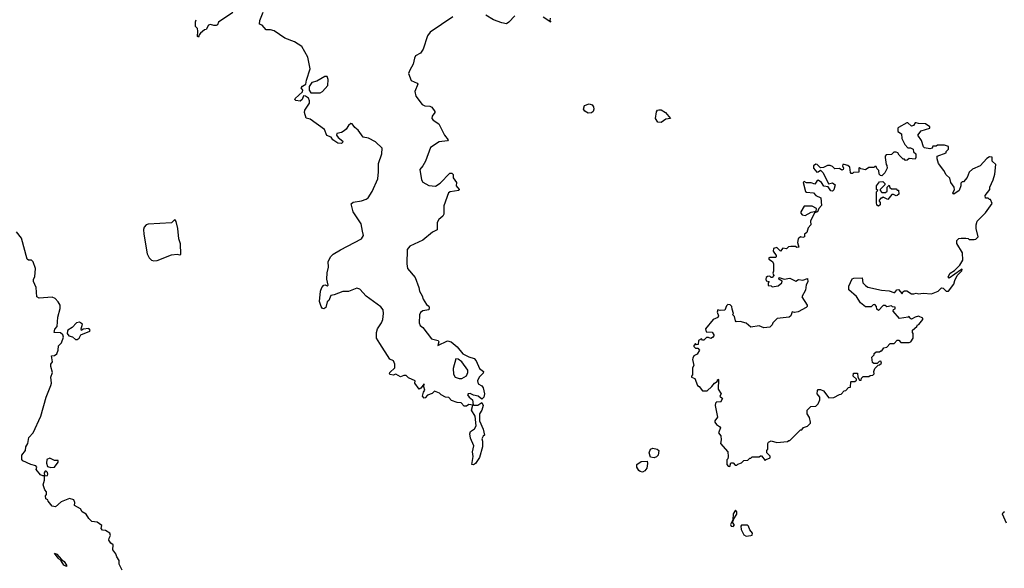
# Model space of a CAD drawing. Extents: x 2240384 to 2404287, y 351326 to 526670.
# Tile 36 of 256: x 2272829 to 2281172, y 410728 to 415372. Entities that reach past the tile are written whole.
import ezdxf

# ---------------------------------------------------------------- set-up
doc = ezdxf.new("R2010")
doc.units = 0

msp = doc.modelspace()

# ---------------------------------------------------------------- linework, layer by layer
at = {"layer": '0CON20XD'}
for points in [[(2274635, 415433.8), (2274515, 415351.2), (2274505, 415328.8), (2274495, 415323.3), (2274475, 415321.9), (2274445, 415331.4), (2274428, 415325), (2274410, 415290), (2274395, 415287.5), (2274361.3, 415258.7), (2274350, 415245), (2274345, 415223.8), (2274335, 415230), (2274339.2, 415275), (2274335, 415297.5), (2274320, 415315), (2274318.1, 415355), (2274325, 415372)], [(2276499.2, 415395), (2276308, 415265), (2276285.6, 415235), (2276248.1, 415121.9), (2276225, 415090), (2276184, 415065), (2276174.2, 415045), (2276164.4, 414995.6), (2276133.8, 414945), (2276124.1, 414915.9), (2276147, 414857), (2276196.7, 414835), (2276202, 414825), (2276178, 414765), (2276185.8, 414725.8), (2276240, 414655), (2276263.2, 414643.2), (2276305, 414640), (2276320.8, 414630.8), (2276346, 414595), (2276346, 414585), (2276323.8, 414555), (2276320, 414535), (2276331.2, 414521.2), (2276380.3, 414490.3), (2276430, 414395), (2276460, 414355), (2276453.3, 414346.7), (2276383.2, 414336.8), (2276310.3, 414289.7), (2276267.1, 414175), (2276245, 414134.3), (2276218.5, 414105), (2276233.8, 414015), (2276245, 413995.5), (2276295, 413967.1), (2276353.5, 413963.5), (2276393.3, 413986.7), (2276475, 414072.5), (2276491.7, 414071.7), (2276501.7, 414061.7), (2276503.3, 414033.3), (2276530, 413995), (2276527.5, 413965), (2276552.5, 413935), (2276550, 413925), (2276475.7, 413914.3), (2276461.2, 413905), (2276423.4, 413796.6), (2276424.2, 413725), (2276415, 413710), (2276379.7, 413680.3), (2276365.8, 413655), (2276365.6, 413594.4), (2276326.4, 413573.6), (2276246.2, 413505), (2276134.5, 413455.5), (2276113.2, 413426.8), (2276110.6, 413305), (2276115.8, 413265), (2276179.7, 413189.7), (2276210.8, 413105), (2276215.7, 413075), (2276238, 413035), (2276246.7, 413005), (2276275, 412960), (2276295, 412946.2), (2276299.4, 412935), (2276295.6, 412914.4), (2276244.1, 412905.9), (2276226.1, 412893.9), (2276216.2, 412873.8), (2276214.2, 412805), (2276223.8, 412783.8), (2276245.8, 412765), (2276319.2, 412669.2), (2276376, 412656), (2276380, 412645), (2276373, 412613), (2276455, 412653.8), (2276485, 412646.2), (2276535, 412603.3), (2276583.9, 412543.9), (2276635, 412516.7), (2276680, 412505), (2276696.7, 412485), (2276725, 412420), (2276760, 412395), (2276755, 412380), (2276722.5, 412345), (2276707.5, 412315), (2276715, 412290), (2276745, 412272.5), (2276755.8, 412255.8), (2276767.1, 412205), (2276762.3, 412177.7), (2276745, 412160), (2276715, 412184), (2276675, 412192), (2276645, 412208), (2276630, 412205), (2276622.5, 412195), (2276636.2, 412175), (2276665, 412153.8), (2276671.7, 412111.7), (2276677.5, 412107.5), (2276712.1, 412107.9), (2276745, 412132.5), (2276755.6, 412105.6), (2276744.3, 412065), (2276724.4, 412035), (2276724, 411975), (2276755.8, 411905), (2276767.5, 411855), (2276755, 411847.5), (2276743.8, 411825), (2276750, 411805), (2276750, 411755), (2276726, 411665), (2276692.5, 411615), (2276675, 411603.3), (2276660, 411605), (2276671.2, 411675), (2276666.2, 411715), (2276675.8, 411765), (2276648.7, 411828.7), (2276641.9, 411865), (2276648.8, 411885), (2276682.1, 411907.9), (2276695.8, 411935), (2276688.1, 412015), (2276657.1, 412065), (2276668.3, 412108.3), (2276635, 412113.8), (2276615, 412101.2), (2276595, 412101.2), (2276568.8, 412128.8), (2276535, 412130.8), (2276487.9, 412147.9), (2276465, 412173.8), (2276436, 412176), (2276400, 412195), (2276385, 412210), (2276345, 412226.7), (2276323.6, 412206.4), (2276285, 412193.8), (2276265, 412170), (2276255, 412167.5), (2276243.3, 412185), (2276251.2, 412218.8), (2276262.5, 412235), (2276252.5, 412265), (2276255, 412290), (2276228.8, 412251.2), (2276215, 412243.3), (2276177.5, 412295), (2276180, 412315), (2276125, 412340), (2276105, 412360), (2276085, 412360), (2276055, 412348.8), (2276015, 412370), (2275995, 412363.3), (2275967, 412367), (2275962.5, 412375), (2275966.7, 412385), (2276008.8, 412425), (2276009.2, 412455), (2275997.5, 412485), (2275965, 412497.5), (2275879.5, 412629.5), (2275852.2, 412675), (2275853.1, 412725), (2275861.4, 412755), (2275895.5, 412804.5), (2275905.8, 412835), (2275912.5, 412885), (2275910, 412915), (2275890.6, 412940.6), (2275765, 413031.2), (2275710.5, 413090.5), (2275685, 413100), (2275615, 413070), (2275568.3, 413071.7), (2275495, 413042.5), (2275465, 413037.5), (2275447.5, 412995), (2275435, 412982.5), (2275424.2, 412935.8), (2275405, 412923.3), (2275395, 412926.7), (2275383, 412943), (2275368.8, 412985), (2275378.6, 413075), (2275390, 413105), (2275405, 413124.4), (2275417.6, 413127.6), (2275435, 413120), (2275442.5, 413125), (2275431.1, 413175), (2275435, 413230), (2275446.4, 413276.4), (2275442.5, 413325), (2275465, 413367.5), (2275485, 413386.7), (2275546.7, 413425), (2275724.5, 413515.5), (2275741.4, 413545), (2275735, 413582.5), (2275722, 413645), (2275656, 413745), (2275637, 413813), (2275655, 413827.5), (2275725, 413838.8), (2275765, 413853.8), (2275781.2, 413865), (2275815, 413918.8), (2275862.9, 414025), (2275870.6, 414085), (2275868.6, 414155), (2275898.6, 414235), (2275899.2, 414285), (2275845, 414337.5), (2275785, 414368), (2275738.8, 414378.8), (2275695.9, 414435.9), (2275668.3, 414458.3), (2275645, 414490), (2275635, 414492.5), (2275615, 414477.5), (2275596.2, 414445), (2275578.8, 414431.2), (2275555, 414416.7), (2275515, 414407.5), (2275513.3, 414395), (2275526.7, 414375), (2275566, 414345), (2275565, 414332.5), (2275555, 414323.3), (2275525, 414326.2), (2275482.5, 414355), (2275467.3, 414377.3), (2275432.3, 414392.3), (2275412.7, 414442.7), (2275291.2, 414531.2), (2275257.1, 414537.1), (2275243.1, 414585), (2275245.8, 414605), (2275286, 414665), (2275286.1, 414686.1), (2275276.4, 414706.4), (2275250, 414725), (2275235, 414727.5), (2275222.5, 414695), (2275205, 414682.5), (2275168.3, 414688.3), (2275160, 414695), (2275162.5, 414705), (2275225, 414760), (2275227.5, 414775), (2275213.3, 414795), (2275225, 414810), (2275253.8, 414825), (2275259.2, 414860.8), (2275291.2, 414955), (2275270, 415055), (2275220, 415145), (2275157.5, 415185), (2275075, 415215.8), (2274985, 415277.5), (2274955, 415286), (2274917.5, 415285), (2274885, 415324.4), (2274860, 415335), (2274863.3, 415365), (2274893, 415437)], [(2277023.3, 415405), (2276975, 415351.2), (2276953.6, 415336.4), (2276914.2, 415344.2), (2276845, 415371.2), (2276779.1, 415409.1)], [(2277323.8, 415385), (2277321.7, 415361.7), (2277328.3, 415351.7), (2277265, 415393.3)], [(2275295, 414752.5), (2275375, 414753.8), (2275395, 414763.3), (2275440, 414815), (2275442.5, 414865), (2275435, 414890), (2275415, 414890), (2275347.7, 414852.3), (2275305, 414841.2), (2275283.2, 414806.8), (2275282, 414775), (2275295, 414752.5)], [(2277645, 414580.9), (2277617.1, 414597.1), (2277605.8, 414615), (2277613.4, 414646.7), (2277655, 414660.5), (2277680.4, 414650.4), (2277691.1, 414635), (2277694, 414615), (2277689.1, 414595), (2277675, 414583.7), (2277645, 414580.9)], [(2278265, 414501.5), (2278235, 414505.4), (2278215.3, 414535), (2278225, 414590.6), (2278234.4, 414605.6), (2278245, 414610), (2278265, 414608.3), (2278301.2, 414585), (2278342.5, 414535), (2278305, 414530), (2278265, 414501.5)], [(2278845, 411590), (2278855, 411620), (2278875, 411620), (2278891.7, 411601.7), (2278905, 411600), (2278915, 411610), (2278945, 411620), (2278965, 411640), (2278998.3, 411641.7), (2279015, 411660), (2279025, 411660), (2279035, 411670), (2279095, 411670), (2279105, 411680), (2279115, 411680), (2279145, 411640), (2279155, 411650), (2279188.3, 411661.7), (2279188.3, 411678.3), (2279160, 411705), (2279160, 411725), (2279167.5, 411735), (2279167, 411783), (2279173.6, 411796.4), (2279195, 411807.5), (2279245, 411792.5), (2279335, 411800), (2279345, 411810), (2279355, 411810), (2279445, 411900), (2279455, 411900), (2279471.7, 411918.3), (2279505, 411930), (2279530, 411955), (2279530, 411965), (2279520, 412005), (2279500, 412035), (2279500, 412065), (2279531.7, 412098.3), (2279575, 412100), (2279595, 412120), (2279610, 412155), (2279610, 412175), (2279587.5, 412205), (2279588.3, 412231.7), (2279595, 412240), (2279615, 412242.5), (2279639.3, 412229.3), (2279685, 412170), (2279727, 412173), (2279775, 412200), (2279788.3, 412201.7), (2279815, 412230), (2279828.3, 412231.7), (2279851.7, 412258.3), (2279868.3, 412261.7), (2279870, 412305), (2279875, 412310), (2279905, 412310), (2279918.3, 412321.7), (2279918.3, 412328.3), (2279890, 412355), (2279895, 412380), (2279928.3, 412378.3), (2279930, 412345), (2279945, 412320), (2279958.3, 412321.7), (2279961.7, 412338.3), (2279975, 412350), (2280025, 412350), (2280035, 412360), (2280058.3, 412361.7), (2280070, 412375), (2280067.5, 412395), (2280075, 412420), (2280101.7, 412448.3), (2280115, 412450), (2280130, 412465), (2280125, 412480), (2280111.7, 412478.3), (2280095, 412460), (2280065, 412460), (2280055, 412470), (2280050, 412515), (2280070, 412535), (2280070, 412545), (2280085, 412560), (2280115, 412560), (2280125, 412570), (2280135, 412570), (2280150, 412595), (2280175, 412600), (2280205, 412630), (2280238.3, 412631.7), (2280265, 412660), (2280278.3, 412658.3), (2280295, 412640), (2280365, 412640), (2280380, 412645), (2280400, 412675), (2280400, 412715), (2280392.5, 412725), (2280392.5, 412745), (2280430, 412775), (2280435, 412790), (2280448.3, 412791.7), (2280480, 412835), (2280480, 412845), (2280445, 412863.3), (2280415, 412853.3), (2280385, 412837.5), (2280370, 412845), (2280365, 412860), (2280357, 412853), (2280285, 412843.1), (2280230, 412905), (2280231.7, 412918.3), (2280247.5, 412925), (2280248.3, 412938.3), (2280225, 412940), (2280215, 412950), (2280175, 412942.5), (2280161.7, 412951.7), (2280145, 412952.5), (2280105, 412910), (2280091.7, 412921.7), (2280090, 412945), (2280075, 412960), (2280061.7, 412958.3), (2280045, 412940), (2279995, 412940), (2279952.5, 412975), (2279919.5, 413029.5), (2279853.3, 413085), (2279854, 413115), (2279882, 413178), (2279895.8, 413184.2), (2279966.2, 413186.2), (2279974, 413145), (2279995, 413120.8), (2280015, 413108.6), (2280132.3, 413082.3), (2280195, 413077.5), (2280237, 413063), (2280245, 413062.5), (2280260, 413085), (2280275, 413087.5), (2280305, 413050), (2280311.7, 413068.3), (2280325, 413077.5), (2280347, 413077), (2280385, 413052.5), (2280405, 413050), (2280425, 413057.5), (2280445, 413050), (2280485, 413057.5), (2280555, 413052.5), (2280610, 413075), (2280638.3, 413101.7), (2280655, 413100), (2280680, 413075), (2280697.5, 413075), (2280745, 413132.5), (2280752, 413165), (2280772.5, 413205), (2280812.5, 413245), (2280815, 413260), (2280799.5, 413250.5), (2280705, 413183.3), (2280696.7, 413195), (2280713, 413227), (2280750, 413250), (2280795.7, 413294.3), (2280821.2, 413335), (2280817, 413397), (2280768.3, 413478.3), (2280768.3, 413501.7), (2280785, 413520), (2280805, 413522.5), (2280845, 413522.5), (2280865, 413520), (2280875, 413510), (2280915, 413510), (2280930, 413515), (2280950, 413535), (2280932.5, 413605), (2280932.5, 413635), (2280943, 413667), (2281013, 413737), (2281070, 413815), (2281055, 413850), (2281045, 413850), (2281035, 413860), (2281011.7, 413861.7), (2281010, 413885), (2281050, 413935), (2281050, 413955), (2281077.5, 414015), (2281092.5, 414065), (2281100, 414145), (2281070, 414175), (2281068.3, 414208.3), (2281045, 414210), (2281025, 414197.5), (2280966.4, 414133.6), (2280903, 414107), (2280875, 414080), (2280857.5, 414035), (2280825, 414000), (2280815, 414000), (2280803, 413987), (2280802.5, 413965), (2280788.8, 413925), (2280745, 413896.2), (2280737.5, 413897.5), (2280736.2, 413905), (2280748.3, 413931.7), (2280746.5, 413955), (2280718.5, 413995), (2280709.8, 414029.8), (2280678, 414058), (2280660.5, 414095), (2280614.6, 414154.6), (2280601.4, 414195), (2280603.3, 414216.7), (2280680, 414245), (2280680, 414255), (2280700, 414275), (2280698.3, 414298.3), (2280665, 414310), (2280605, 414310), (2280595, 414300), (2280565, 414300), (2280560, 414285), (2280541.2, 414278.8), (2280495, 414288.1), (2280486.4, 414296.4), (2280470.5, 414350.5), (2280438.1, 414395), (2280468.3, 414431.7), (2280540, 414455), (2280540, 414465), (2280505, 414490), (2280445, 414492.5), (2280425, 414500), (2280415, 414500), (2280403, 414477), (2280385, 414470), (2280355, 414497.5), (2280345, 414497.5), (2280275, 414460), (2280270, 414455), (2280270, 414425), (2280300, 414405), (2280302.5, 414365), (2280327.5, 414315), (2280355, 414287.5), (2280376.4, 414286.4), (2280400, 414275), (2280403, 414253), (2280422.5, 414235), (2280422.5, 414205), (2280415, 414192.5), (2280365, 414197.5), (2280348.3, 414181.7), (2280335, 414180), (2280325, 414190), (2280315, 414190), (2280280, 414225), (2280270, 414245), (2280255, 414250), (2280235, 414250), (2280215, 414230), (2280171.7, 414228.3), (2280162.5, 414217.5), (2280162.5, 414205), (2280170, 414145), (2280177, 414137), (2280180, 414115), (2280160, 414075), (2280135, 414050), (2280121.7, 414051.7), (2280110, 414065), (2280107.5, 414095), (2280091.7, 414111.7), (2280085, 414130), (2280075, 414130), (2280065, 414120), (2280025, 414120), (2279995, 414100), (2279955, 414110), (2279945, 414120), (2279940, 414115), (2279938.3, 414081.7), (2279895, 414077.5), (2279885, 414070), (2279875, 414070), (2279868.3, 414078.3), (2279863, 414123), (2279847, 414137), (2279815, 414147.5), (2279802.5, 414145), (2279800, 414135), (2279810, 414115), (2279805, 414102.5), (2279795, 414097.5), (2279775, 414113.3), (2279735, 414110), (2279715, 414130), (2279695, 414137.5), (2279675, 414137.5), (2279638.8, 414121.2), (2279615, 414117.5), (2279587.5, 414147.5), (2279575, 414148.8), (2279554.1, 414135.9), (2279556, 414115), (2279582.3, 414082.3), (2279595, 414083.3), (2279615, 414097.5), (2279636.4, 414076.4), (2279681.7, 413981.7), (2279715, 413990), (2279740, 413975), (2279727.5, 413932.5), (2279715, 413920), (2279703, 413923), (2279678.3, 413958.3), (2279643, 413963), (2279622.5, 413995), (2279595, 414012.5), (2279583.6, 414006.4), (2279565, 413980), (2279535, 413990), (2279495, 413990), (2279475, 414002.5), (2279467.5, 413995), (2279487.3, 413917.3), (2279495, 413911.2), (2279555, 413906), (2279575, 413883.3), (2279617.5, 413865), (2279621.7, 413798.3), (2279600, 413775), (2279590, 413745), (2279562.5, 413737.5), (2279530, 413665), (2279532.5, 413635), (2279509.3, 413610.7), (2279498.3, 413571.7), (2279480, 413555), (2279480, 413535), (2279465, 413527.5), (2279445, 413532.5), (2279424.1, 413515.9), (2279420, 413485), (2279430, 413445), (2279415, 413442.5), (2279401.7, 413451.7), (2279363, 413453), (2279342, 413448), (2279325, 413432.5), (2279295, 413436.7), (2279276.2, 413413.8), (2279245, 413442.5), (2279215.7, 413434.3), (2279213, 413413), (2279240, 413375), (2279240, 413365), (2279235, 413360), (2279185, 413360), (2279177.5, 413355), (2279176.7, 413345), (2279207.5, 413325), (2279216.4, 413306.4), (2279216.7, 413243.3), (2279210, 413225), (2279220, 413205), (2279205, 413190), (2279195, 413190), (2279185, 413200), (2279165, 413197.5), (2279155, 413190), (2279150, 413175), (2279155, 413160), (2279180, 413155), (2279170, 413145), (2279171.7, 413121.7), (2279195, 413120), (2279205, 413110), (2279255, 413120), (2279287.5, 413145), (2279289.3, 413159.3), (2279260, 413175), (2279265, 413190), (2279306.4, 413176.4), (2279355, 413183.3), (2279405, 413157.5), (2279428.3, 413171.7), (2279465, 413167.5), (2279505, 413180), (2279506.4, 413153.6), (2279493.6, 413126.4), (2279486.4, 413083.6), (2279457.5, 413025), (2279502.5, 412955), (2279502.5, 412945), (2279492.5, 412935), (2279425, 412897.5), (2279395, 412892.5), (2279375, 412900), (2279362.5, 412865), (2279350, 412855), (2279248.3, 412841.7), (2279210, 412805), (2279205, 412790), (2279185, 412770), (2279135, 412762.5), (2279095, 412780), (2279025, 412770), (2278985, 412802.5), (2278935, 412817.5), (2278900, 412815), (2278893, 412823), (2278885, 412860), (2278870, 412875), (2278876.7, 412885), (2278865, 412920), (2278864, 412945), (2278849.1, 412959.1), (2278830, 412960), (2278819.1, 412950.9), (2278805, 412913.3), (2278765, 412910), (2278743.6, 412916.4), (2278737.5, 412895), (2278750, 412865), (2278745, 412850), (2278705, 412832.5), (2278640, 412755), (2278645, 412730), (2278696.4, 412726.4), (2278710, 412705), (2278710, 412695), (2278699.3, 412680.7), (2278685, 412672.5), (2278665, 412682.5), (2278648.3, 412681.7), (2278625, 412660), (2278615, 412660), (2278605, 412670)], [(2280105, 413792.5), (2280093, 413803), (2280090, 413825), (2280087.5, 413895), (2280090, 413915), (2280100, 413925), (2280090, 413935), (2280090, 413965), (2280115, 414000), (2280141.7, 414001.7), (2280160, 413985), (2280160, 413975), (2280120, 413935), (2280120, 413925), (2280135, 413910), (2280165, 413910), (2280178.3, 413921.7), (2280180, 413955), (2280195, 413970), (2280201.7, 413951.7), (2280215, 413940), (2280255, 413940), (2280265, 413930), (2280275, 413930), (2280277.5, 413895), (2280265, 413882.5), (2280255, 413880), (2280231.7, 413891.7), (2280218.3, 413891.7), (2280185, 413850), (2280145, 413870), (2280135, 413860), (2280125, 413860), (2280110, 413845), (2280110, 413835), (2280120, 413825), (2280120, 413805), (2280105, 413792.5)], [(2279485, 413714), (2279535, 413743.3), (2279578.3, 413751.7), (2279580, 413775), (2279545, 413793.3), (2279475, 413793.3), (2279447.5, 413745), (2279447.5, 413735), (2279459.3, 413719.3), (2279485, 413714)], [(2273965, 413329.2), (2273995, 413333.2), (2274115, 413380.8), (2274165, 413386.7), (2274185, 413380), (2274193.3, 413386.7), (2274191.4, 413475), (2274176.6, 413516.6), (2274169.4, 413605), (2274155, 413662.5), (2274145, 413680), (2274115, 413653.3), (2273918.5, 413641.5), (2273901.2, 413635), (2273883.2, 413616.8), (2273877.5, 413595), (2273880, 413555), (2273910.6, 413390.6), (2273927.5, 413355), (2273946.1, 413336.1), (2273965, 413329.2)], [(2272943.3, 413323.3), (2272930, 413335), (2272905, 413336), (2272894, 413344), (2272843.6, 413523.6), (2272802.5, 413575)], [(2273697, 410713), (2273673, 410763), (2273672.5, 410795), (2273653.3, 410823.3), (2273645, 410850), (2273617.5, 410885), (2273620, 410925), (2273600.8, 410940.8), (2273586, 410965), (2273586.1, 410983.9), (2273600, 411005), (2273592.5, 411025), (2273555, 411047.5), (2273531.7, 411051.7), (2273520, 411065), (2273525, 411090), (2273487, 411117), (2273440, 411125), (2273415, 411150), (2273392.5, 411185), (2273357.5, 411205), (2273345, 411230), (2273295, 411260), (2273296.2, 411285), (2273286.8, 411306.8), (2273252.1, 411317.9), (2273180.3, 411289.7), (2273131.7, 411248.3), (2273103.6, 411253.6), (2273070, 411295), (2273068.3, 411308.3), (2273050, 411315), (2273048.3, 411341.7), (2273057, 411353), (2273057.5, 411375), (2273043.3, 411393.3), (2273027.5, 411435), (2273040, 411475), (2273040, 411510), (2273065, 411512.5), (2273067.5, 411525), (2273065, 411540), (2273055, 411550), (2273045, 411550), (2273037.5, 411535), (2273040, 411510), (2273025, 411510), (2273005, 411520), (2272970, 411565), (2272973.3, 411585), (2272965.8, 411595.8), (2272925, 411606.2), (2272857, 411637), (2272848.3, 411648.3), (2272847.5, 411685), (2272877.5, 411725), (2272880, 411755), (2272897.5, 411785), (2272907.5, 411835), (2272942.5, 411875), (2273007.5, 412015), (2273053, 412177), (2273092.5, 412275), (2273097.5, 412295), (2273092.5, 412345), (2273107.5, 412385), (2273092.5, 412435), (2273093.3, 412455), (2273106.7, 412475), (2273097.5, 412525), (2273125, 412528.8), (2273145, 412542.5), (2273156.7, 412575), (2273158.3, 412611.7), (2273185, 412637.5), (2273200, 412685), (2273194.4, 412704.4), (2273175, 412720.8), (2273122.5, 412722.5), (2273128.3, 412751.7), (2273146.7, 412775), (2273152.5, 412855), (2273173, 412927), (2273173.3, 412955), (2273154, 412984), (2273130.5, 413010.5), (2273105, 413023.8), (2272995, 413013.3), (2272973.3, 413025), (2272970, 413105), (2272946.7, 413155), (2272946.7, 413175), (2272956.7, 413195), (2272962.5, 413265), (2272943.3, 413323.3)], [(2273315, 412664), (2273333.8, 412675), (2273346.4, 412703.6), (2273422.5, 412735), (2273426.7, 412745), (2273415, 412757.5), (2273368.3, 412751.7), (2273351.7, 412741.7), (2273350, 412755), (2273362.5, 412795), (2273335, 412810), (2273310, 412805), (2273273.3, 412766.7), (2273237.5, 412745), (2273233.9, 412736.1), (2273231.2, 412715), (2273245, 412696.7), (2273276.1, 412686.1), (2273302.5, 412665), (2273315, 412664)], [(2278605, 412670), (2278580, 412655), (2278578.3, 412621.7), (2278565, 412620), (2278555, 412630), (2278540, 412615), (2278540, 412605), (2278555, 412590), (2278575, 412590), (2278590, 412575), (2278568.3, 412541.7), (2278540, 412525), (2278533, 412507), (2278530, 412495), (2278540, 412445), (2278530, 412425), (2278530, 412365), (2278520, 412355), (2278520, 412345), (2278550, 412335), (2278572.5, 412275), (2278586.4, 412266.4), (2278615, 412230), (2278655, 412230), (2278695, 412266.7), (2278715, 412296.2), (2278740, 412310), (2278745, 412330), (2278750, 412325), (2278747.1, 412245), (2278773.3, 412205), (2278762.5, 412185), (2278783.3, 412165), (2278765.7, 412134.3), (2278735, 412137.5), (2278724.3, 412125.7), (2278721.9, 412105), (2278742.3, 412007.7), (2278718, 411975), (2278718.8, 411965), (2278734, 411944), (2278759.3, 411929.3), (2278767, 411917), (2278750, 411875), (2278769.3, 411849.3), (2278772.5, 411815), (2278767.5, 411785), (2278830, 411715), (2278832.5, 411675), (2278830, 411655), (2278820, 411645), (2278820, 411605), (2278831.7, 411591.7), (2278845, 411590)], [(2276553.6, 412333.6), (2276575, 412333.8), (2276615, 412357.5), (2276626.7, 412385), (2276627.5, 412405), (2276576.4, 412476.4), (2276545, 412497.5), (2276525, 412500), (2276501.7, 412418.3), (2276505, 412370), (2276520, 412345), (2276553.6, 412333.6)], [(2278205, 411664.2), (2278175, 411668.8), (2278162.9, 411705), (2278173.6, 411735), (2278195, 411744.1), (2278230, 411735), (2278244.2, 411724.2), (2278237.6, 411685), (2278225, 411671.1), (2278205, 411664.2)], [(2273092, 411582), (2273125, 411584), (2273156.7, 411625), (2273155, 411640), (2273125, 411640), (2273085, 411661.2), (2273060.5, 411649.5), (2273057, 411617), (2273065, 411590), (2273092, 411582)], [(2278105, 411542.4), (2278086.4, 411546.4), (2278076.5, 411556.5), (2278058.1, 411585), (2278057.8, 411605), (2278095, 411632.3), (2278144.8, 411634.8), (2278149.7, 411615), (2278141.8, 411575), (2278126.2, 411553.8), (2278105, 411542.4)], [(2278875, 411081.2), (2278886.7, 411095), (2278870, 411115), (2278880, 411145), (2278906.7, 411185), (2278906.7, 411205), (2278895, 411220), (2278875, 411190), (2278871.7, 411138.3), (2278852.3, 411097.7), (2278857.5, 411085), (2278875, 411081.2)], [(2281189.1, 411109.1), (2281157.5, 411185), (2281161.2, 411198.8), (2281172.3, 411207.7)], [(2278985, 411000.6), (2279025, 411004), (2279035, 411007.5), (2279037.5, 411025), (2279014.4, 411054.4), (2279005.5, 411085.5), (2278995, 411092), (2278945, 411092.5), (2278940, 411085), (2278941.5, 411055), (2278965, 411010), (2278985, 411000.6)], [(2273225, 410742.9), (2273202.3, 410755), (2273180.6, 410790.6), (2273155, 410812.5), (2273123.3, 410856.7), (2273145, 410847.5), (2273182.5, 410802.5), (2273206.5, 410785), (2273227.3, 410755), (2273225, 410742.9)]]:
    msp.add_lwpolyline(points, dxfattribs=at)

doc.saveas('drawing.dxf')
